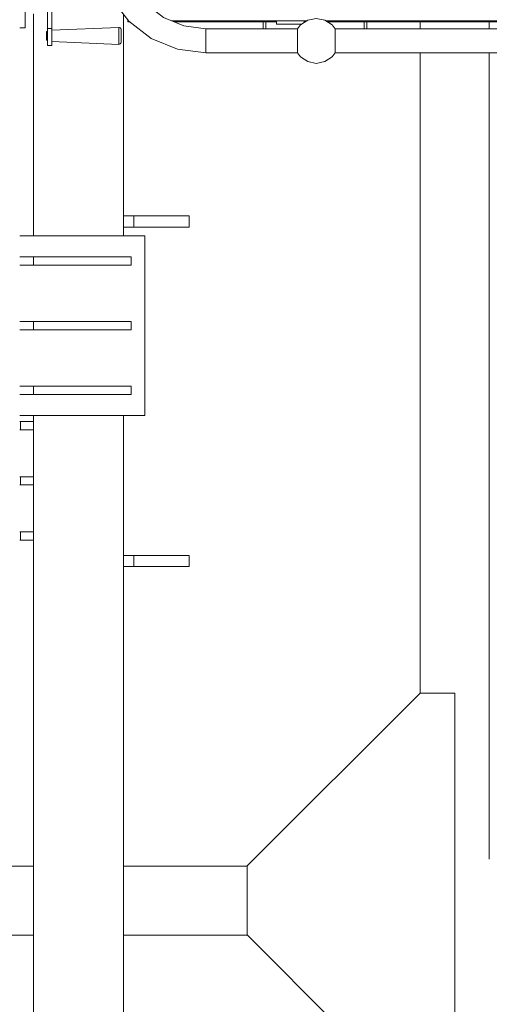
# Model space of a CAD drawing. Header units: millimetres. Extents: x 53056 to 116131, y -669674 to -625124.
# Tile 111 of 168: x 66788 to 67467, y -643171 to -641746. Entities that reach past the tile are written whole.
import ezdxf

# ---------------------------------------------------------------- set-up
doc = ezdxf.new("R2010")
doc.units = ezdxf.units.MM
doc.header["$MEASUREMENT"] = 0
doc.linetypes.add('DGN Style 1', pattern=[536.199087, 0.892178, -535.306909])
for name, color, linetype, lineweight in [('Side Cradle Stbd', 7, 'Continuous', 0), ('Side Cradle Tower', 7, 'Continuous', 0), ('Side Cradle Tower Platform', 7, 'Continuous', 0), ('Side Cradle Tower Rail Frame', 7, 'Continuous', 0)]:
    doc.layers.add(name, color=color, linetype=linetype, lineweight=lineweight)

# ---------------------------------------------------------------- blocks, each defined once
blk = doc.blocks.new('*U55')
at = {"layer": 'Side Cradle Stbd', "color": 7, "linetype": 'Continuous', "lineweight": 0}
for p, q in [((-17226.5, 5650.1), (-17226.5, 5640.1)), ((-17126.5, 5650.1), (-17126.5, 5640.1)), ((-17226.5, 5605.1), (-17226.5, 4679.1)), ((-17126.5, 5605.1), (-17126.5, 4438.8)), ((-17226.5, 4679.1), (-17476.5, 4429.1)), ((-17176.5, 4679.1), (-17226.5, 4679.1)), ((-17176.5, 4393.4), (-17176.5, 4679.1)), ((-17655.6, 4428.8), (-17476.5, 4428.8)), ((-17476.5, 4393.4), (-17476.5, 4429.1)), ((-17476.5, 4329.1), (-17476.5, 4393.4)), ((-17176.5, 4079.1), (-17176.5, 4393.4)), ((-17476.2, 4328.8), (-17655.6, 4328.8)), ((-17226.5, 4079.1), (-17476.5, 4329.1))]:
    blk.add_line(p, q, dxfattribs=at)
at = {"layer": 'Side Cradle Tower', "color": 7, "linetype": 'Continuous', "lineweight": 0}
for p, q in [((-17765.4, 5640.6), (-17765.4, 5681)), ((-17759, 5681), (-17759, 5640.6)), ((-17797.6, 5641.7), (-17805.6, 5641.7)), ((-17662.3, 5642), (-17662.3, 5642.1)), ((-17766.9, 5626.1), (-17766.9, 5628.4)), ((-17765.4, 5635.5), (-17765.4, 5640.6)), ((-17759, 5640.6), (-17765.4, 5640.6)), ((-17759, 5635.5), (-17759, 5640.6)), ((-17659, 5627.6), (-17659, 5624.1)), ((-17765.4, 5615.9), (-17759, 5615.9)), ((-17624.4, 5340.6), (-17805.6, 5340.6)), ((-17785.6, 5310), (-17785.6, 5298)), ((-17644.4, 5310), (-17644.4, 5298)), ((-17785.6, 5216.5), (-17785.6, 5204.5)), ((-17644.4, 5216.5), (-17644.4, 5204.5)), ((-17785.6, 5123.1), (-17785.6, 5111.1)), ((-17644.4, 5123.1), (-17644.4, 5111.1)), ((-17624.4, 5080.6), (-17805.6, 5080.6)), ((-17804.5, 5060.1), (-17804.5, 5072.1)), ((-17804.5, 4980.1), (-17804.5, 4992.1)), ((-17804.5, 4900.1), (-17804.5, 4912.1))]:
    blk.add_line(p, q, dxfattribs=at)
at = {"layer": 'Side Cradle Tower', "color": 7, "linetype": 'Continuous', "lineweight": 0, "flags": 128}
for points in [[(-17797.6, 5721.7), (-17797.6, 5721.7), (-17797.6, 5700.3), (-17797.6, 5696.8), (-17797.6, 5691.5), (-17797.6, 5685.1), (-17797.6, 5678.3), (-17797.6, 5671.8), (-17797.6, 5666.6), (-17797.6, 5663), (-17797.6, 5641.7), (-17797.6, 5641.7)], [(-17759, 5637.9), (-17662.3, 5642.1), (-17661.1, 5642), (-17660.1, 5641.4), (-17659.4, 5640.5), (-17659, 5639.4), (-17659, 5639.4)], [(-17662.3, 5617.5), (-17662.3, 5619.2), (-17662.3, 5622.5), (-17662.3, 5627), (-17662.3, 5631.8), (-17662.3, 5636.4), (-17662.3, 5639.9), (-17662.3, 5642), (-17662.3, 5642)], [(-17766.9, 5628.4), (-17766.9, 5630.8), (-17766.9, 5633.2), (-17766.9, 5635), (-17766.9, 5636), (-17766.9, 5636.1), (-17765.4, 5636.1)], [(-17765.4, 5615.9), (-17765.4, 5619.4), (-17765.4, 5624.2), (-17765.4, 5629.8), (-17765.4, 5635.5)], [(-17759, 5615.9), (-17759, 5619.4), (-17759, 5624.2), (-17759, 5629.8), (-17759, 5635.5)], [(-17659, 5627.6), (-17659, 5631.4), (-17659, 5634.9), (-17659, 5637.7), (-17659, 5639.3), (-17659, 5639.4), (-17659, 5639.4)], [(-17765.4, 5623.6), (-17766.9, 5623.6), (-17766.9, 5624.4), (-17766.9, 5626.1)], [(-17659, 5620.2), (-17659, 5620.2), (-17659.4, 5619.1), (-17660.1, 5618.2), (-17661.1, 5617.7), (-17662.3, 5617.5), (-17759, 5621.8)], [(-17659, 5620.2), (-17659, 5620.2), (-17659, 5621.5), (-17659, 5624.1)], [(-17624.4, 5340.6), (-17624.4, 5340.6), (-17624.4, 5080.6), (-17624.4, 5080.6)], [(-17805.6, 5310), (-17785.6, 5310), (-17644.4, 5310), (-17644.4, 5310)], [(-17805.6, 5298), (-17785.6, 5298), (-17644.4, 5298), (-17644.4, 5298)], [(-17805.6, 5216.5), (-17785.6, 5216.5), (-17644.4, 5216.5), (-17644.4, 5216.5)], [(-17805.6, 5204.5), (-17785.6, 5204.5), (-17644.4, 5204.5), (-17644.4, 5204.5)], [(-17805.6, 5123.1), (-17785.6, 5123.1), (-17644.4, 5123.1), (-17644.4, 5123.1)], [(-17805.6, 5111.1), (-17785.6, 5111.1), (-17644.4, 5111.1), (-17644.4, 5111.1)], [(-17785.6, 5072.1), (-17804.5, 5072.1), (-17805.6, 5072.1)], [(-17785.6, 5060.1), (-17804.5, 5060.1), (-17805.6, 5060.1)], [(-17785.6, 4992.1), (-17804.5, 4992.1), (-17805.6, 4992.1)], [(-17785.6, 4980.1), (-17804.5, 4980.1), (-17805.6, 4980.1)], [(-17785.6, 4912.1), (-17804.5, 4912.1), (-17805.6, 4912.1)], [(-17785.6, 4900.1), (-17804.5, 4900.1), (-17805.6, 4900.1)]]:
    blk.add_lwpolyline(points, dxfattribs=at)
at = {"layer": 'Side Cradle Tower Platform', "color": 7, "linetype": 'Continuous', "lineweight": 0}
for p, q in [((-17649.1, 5652.7), (-17649.1, 5651.6)), ((-17649.1, 5651.6), (-17648.2, 5651.6)), ((-17649.1, 5651.6), (-17649.1, 5650.1)), ((-17649.1, 5650.1), (-17647.9, 5651.2)), ((-17649.1, 5650.1), (-17646.5, 5650.1)), ((-17586, 5651.6), (-17390.5, 5651.6)), ((-17582.3, 5650.1), (-17434.1, 5650.1)), ((-17453.6, 5650.1), (-17453.6, 5640.1)), ((-17449.6, 5650.1), (-17449.6, 5640.1)), ((-17434.1, 5646.6), (-17434.1, 5651.6)), ((-17434.1, 5646.6), (-17399.1, 5646.6)), ((-17399.1, 5646.6), (-17399.1, 5645.9)), ((-17394.1, 5651.6), (-17394.1, 5649.3)), ((-17394.1, 5650.1), (-17392.8, 5650.1)), ((-17362.6, 5651.6), (-15979.8, 5651.6)), ((-17360.4, 5650.1), (-16023.4, 5650.1)), ((-17307.6, 5640.1), (-17307.6, 5650.1)), ((-17303.6, 5650.1), (-17303.6, 5640.1)), ((-17536.6, 5640.1), (-17403.9, 5640.1)), ((-17536.6, 5638.8), (-17536.6, 5640.1)), ((-17403.8, 5638.8), (-17403.8, 5638.8)), ((-17403.8, 5635.1), (-17403.7, 5635)), ((-17403.8, 5629.4), (-17403.8, 5629.3)), ((-17349.4, 5635), (-17349.3, 5635.1)), ((-17349.3, 5640.1), (-15993.2, 5640.1)), ((-17349.3, 5638.8), (-17349.3, 5638.8)), ((-17349.3, 5629.3), (-17349.3, 5629.5)), ((-17403.9, 5622.8), (-17403.9, 5622.6)), ((-17349.3, 5622.6), (-17349.3, 5622.8)), ((-17403.9, 5606.5), (-17403.8, 5606.4)), ((-17403.9, 5605.1), (-17403.9, 5605.1)), ((-17349.3, 5605.1), (-17349.3, 5605.2)), ((-15993.2, 5605.1), (-17349.3, 5605.1))]:
    blk.add_line(p, q, dxfattribs=at)
at = {"layer": 'Side Cradle Tower Platform', "color": 7, "linetype": 'Continuous', "lineweight": 0, "flags": 128}
for points in [[(-17536.6, 5638.8), (-17536.6, 5635), (-17536.6, 5629.3), (-17536.6, 5622.6), (-17536.6, 5615.9), (-17536.6, 5610.2), (-17536.6, 5606.4), (-17536.6, 5605.1), (-17577.3, 5610.5), (-17615.3, 5626.2), (-17647.9, 5651.2), (-17673, 5683.9), (-17688.7, 5721.8), (-17694.1, 5762.6), (-17692.7, 5762.6), (-17688.9, 5762.6), (-17683.3, 5762.6), (-17676.6, 5762.6)], [(-17669.9, 5762.6), (-17664.2, 5762.6), (-17660.4, 5762.6), (-17659.1, 5762.6), (-17654.9, 5730.9), (-17642.7, 5701.4), (-17623.2, 5676), (-17597.8, 5656.5), (-17568.3, 5644.3), (-17536.6, 5640.1)], [(-17403.9, 5640.1), (-17399.6, 5645.6), (-17389, 5652.6), (-17376.6, 5655.1), (-17364.1, 5652.6), (-17353.6, 5645.6), (-17349.3, 5640.1)], [(-17403.9, 5605.1), (-17536.6, 5605.1), (-17536.6, 5606.4), (-17536.6, 5610.2), (-17536.6, 5615.9), (-17536.6, 5622.6), (-17536.6, 5629.3), (-17536.6, 5635), (-17536.6, 5638.8), (-17536.6, 5640.1)], [(-17403.9, 5640.1), (-17403.8, 5639.9), (-17403.8, 5638.8)], [(-17403.8, 5638.8), (-17403.9, 5638.7), (-17403.9, 5635.2), (-17403.8, 5635.1)], [(-17403.8, 5629.3), (-17403.9, 5629.3), (-17403.9, 5628.6), (-17403.9, 5622.8)], [(-17403.7, 5635), (-17403.7, 5634.9), (-17403.8, 5634.3), (-17403.8, 5633.9), (-17403.8, 5633.9), (-17403.8, 5629.4)], [(-17349.3, 5629.5), (-17349.3, 5633.9), (-17349.3, 5633.9), (-17349.3, 5634.3), (-17349.4, 5634.9), (-17349.4, 5635)], [(-17349.3, 5638.8), (-17349.3, 5638.9), (-17349.3, 5640.1)], [(-17349.3, 5635.1), (-17349.3, 5635.2), (-17349.3, 5638.7), (-17349.3, 5638.8)], [(-17349.3, 5622.8), (-17349.3, 5623.1), (-17349.3, 5629.3), (-17349.3, 5629.3)], [(-17403.9, 5622.6), (-17403.9, 5622.1), (-17403.9, 5616.1)], [(-17403.9, 5616.1), (-17403.9, 5616), (-17403.8, 5615.9)], [(-17403.8, 5615.9), (-17403.8, 5611.3), (-17403.8, 5611.3), (-17403.8, 5610.9), (-17403.7, 5610.4)], [(-17349.4, 5610.4), (-17349.3, 5610.9), (-17349.3, 5611.3), (-17349.3, 5611.3), (-17349.3, 5615.9)], [(-17349.3, 5616.1), (-17349.3, 5616.6), (-17349.3, 5622.6)], [(-17349.3, 5615.9), (-17349.3, 5616), (-17349.3, 5616.1)], [(-17403.7, 5610.2), (-17403.9, 5610), (-17403.9, 5606.6), (-17403.9, 5606.5)], [(-17403.8, 5606.4), (-17403.9, 5606.3), (-17403.9, 5605.1)], [(-17403.9, 5605.1), (-17399.6, 5599.6), (-17389, 5592.6), (-17376.6, 5590.1), (-17364.1, 5592.6), (-17353.6, 5599.6), (-17349.3, 5605.1)], [(-17403.7, 5610.4), (-17403.7, 5610.3), (-17403.7, 5610.2)], [(-17349.4, 5610.2), (-17349.4, 5610.3), (-17349.4, 5610.4)], [(-17349.3, 5606.6), (-17349.3, 5610), (-17349.4, 5610.2)], [(-17349.3, 5606.4), (-17349.3, 5606.6), (-17349.3, 5606.6)], [(-17349.3, 5605.2), (-17349.3, 5605.3), (-17349.3, 5606.4)]]:
    blk.add_lwpolyline(points, dxfattribs=at)
at = {"layer": 'Side Cradle Tower Rail Frame', "color": 7, "linetype": 'Continuous', "lineweight": 0}
for p, q in [((-17785.6, 5661.5), (-17785.6, 5340.6)), ((-17655.6, 5340.6), (-17655.6, 5661.2)), ((-17655.6, 5369.3), (-17640.6, 5369.3)), ((-17640.6, 5369.3), (-17560.6, 5369.3)), ((-17640.6, 5353.3), (-17640.6, 5369.3)), ((-17560.6, 5353.3), (-17560.6, 5369.3)), ((-17640.6, 5353.3), (-17655.6, 5353.3)), ((-17560.6, 5353.3), (-17640.6, 5353.3)), ((-17785.6, 5080.6), (-17785.6, 4393.4)), ((-17655.6, 4393.4), (-17655.6, 5080.6)), ((-17655.6, 4878), (-17640.6, 4878)), ((-17640.6, 4878), (-17560.6, 4878)), ((-17640.6, 4862), (-17640.6, 4878)), ((-17560.6, 4862), (-17560.6, 4878)), ((-17640.6, 4862), (-17655.6, 4862)), ((-17560.6, 4862), (-17640.6, 4862)), ((-17820.6, 4428.8), (-17785.6, 4428.8)), ((-17785.6, 4393.4), (-17785.6, 2398.8)), ((-17655.6, 2398.8), (-17655.6, 4393.4)), ((-17785.6, 4328.8), (-17820.6, 4328.8))]:
    blk.add_line(p, q, dxfattribs=at)

msp = doc.modelspace()

# ---------------------------------------------------------------- block references
at = {"color": 7, "linetype": 'DGN Style 1', "lineweight": 0}
msp.add_blockref('*U55', (84593.95, -647399.35), dxfattribs=at)

doc.saveas('drawing.dxf')
